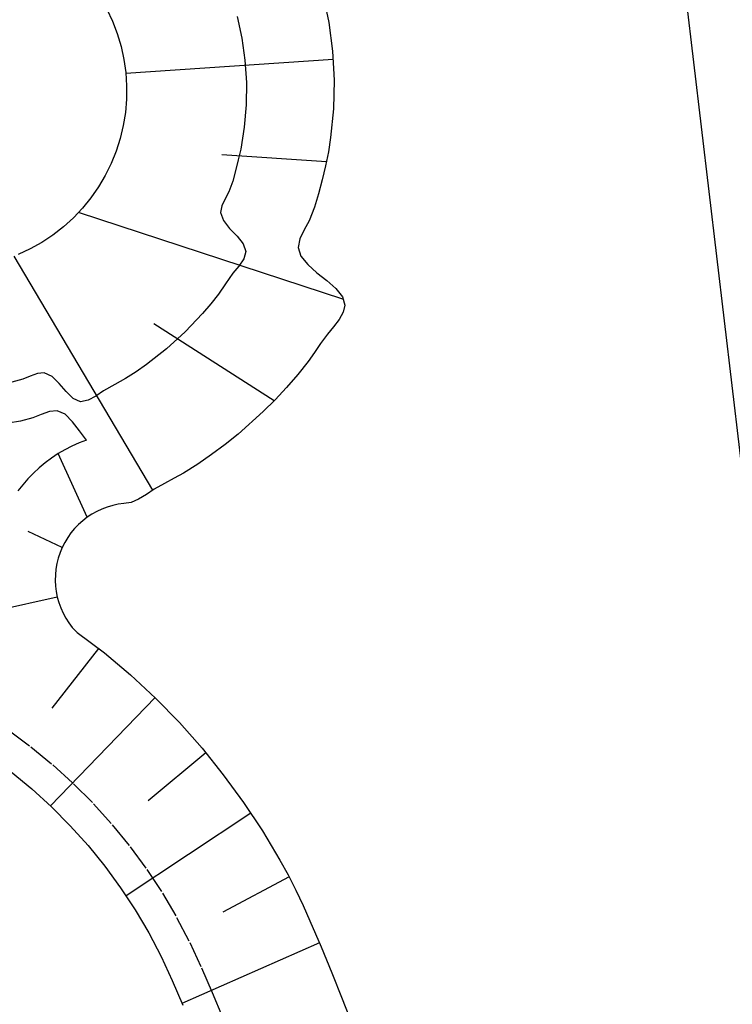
# Model space of a CAD drawing. Extents: x 446388 to 447135, y 445359 to 446567.
# Tile 50 of 80: x 446545 to 446558, y 445969 to 445988. Entities that reach past the tile are written whole.
import ezdxf

# ---------------------------------------------------------------- set-up
doc = ezdxf.new("R2010")
doc.units = 0
doc.header["$LTSCALE"] = 2
doc.header["$MEASUREMENT"] = 0
doc.linetypes.add('AUSGEZOGEN', pattern=[0])
doc.linetypes.add('PUNKTX2', pattern=[0.5, 0.25, -0.25])
for name, color, linetype in [('DB-Böschungen', 15, 'CONTINUOUS'), ('DB-RRB_41-201c', 15, 'CONTINUOUS'), ('FBRTOP', 250, 'AUSGEZOGEN')]:
    doc.layers.add(name, color=color, linetype=linetype)

msp = doc.modelspace()

# ---------------------------------------------------------------- linework, layer by layer
at = {"layer": 'DB-Böschungen', "linetype": 'Continuous'}
msp.add_line((446556.358, 445994.815), (446559.298, 445969.969), dxfattribs=at)
at = {"layer": 'DB-RRB_41-201c', "linetype": 'Continuous'}
for p, q in [((446550.328, 445988.274), (446550.438, 445987.742)), ((446546.269, 445987.994), (446546.376, 445987.768)), ((446546.376, 445987.768), (446546.465, 445987.535)), ((446548.715, 445987.858), (446548.804, 445987.449)), ((446550.438, 445987.742), (446550.508, 445987.205)), ((446546.465, 445987.535), (446546.536, 445987.295)), ((446548.804, 445987.449), (446548.863, 445987.035)), ((446546.536, 445987.295), (446546.59, 445987.051)), ((446550.508, 445987.205), (446550.537, 445986.663)), ((446546.59, 445987.051), (446546.625, 445986.804)), ((446550.52, 445987.051), (446546.626, 445986.786)), ((446548.863, 445987.035), (446548.89, 445986.617)), ((446546.625, 445986.804), (446546.641, 445986.554)), ((446550.537, 445986.663), (446550.524, 445986.122)), ((446546.641, 445986.554), (446546.639, 445986.304)), ((446548.89, 445986.617), (446548.886, 445986.199)), ((446546.639, 445986.304), (446546.618, 445986.055)), ((446548.886, 445986.199), (446548.851, 445985.782)), ((446550.524, 445986.122), (446550.471, 445985.584)), ((446546.618, 445986.055), (446546.578, 445985.808)), ((446546.578, 445985.808), (446546.52, 445985.565)), ((446548.851, 445985.782), (446548.785, 445985.369)), ((446546.52, 445985.565), (446546.444, 445985.327)), ((446550.471, 445985.584), (446550.429, 445985.317)), ((446548.785, 445985.369), (446548.738, 445985.165)), ((446546.444, 445985.327), (446546.351, 445985.095)), ((446550.392, 445985.126), (446548.43, 445985.262)), ((446550.429, 445985.317), (446550.376, 445985.052)), ((446546.351, 445985.095), (446546.24, 445984.871)), ((446548.738, 445985.165), (446548.688, 445984.962)), ((446550.376, 445985.052), (446550.311, 445984.789)), ((446546.24, 445984.871), (446546.113, 445984.656)), ((446548.688, 445984.962), (446548.636, 445984.762)), ((446546.113, 445984.656), (446545.97, 445984.451)), ((446548.636, 445984.762), (446548.561, 445984.564)), ((446550.311, 445984.789), (446550.242, 445984.53)), ((446545.97, 445984.451), (446545.812, 445984.257)), ((446548.49, 445984.432), (446548.428, 445984.302)), ((446548.561, 445984.564), (446548.49, 445984.432)), ((446550.242, 445984.53), (446550.169, 445984.274)), ((446545.812, 445984.257), (446545.641, 445984.075)), ((446548.428, 445984.302), (446548.404, 445984.176)), ((446550.169, 445984.274), (446550.069, 445984.02)), ((446545.641, 445984.075), (446545.456, 445983.907)), ((446550.72, 445982.541), (446545.737, 445984.174)), ((446548.404, 445984.176), (446548.458, 445984.024)), ((446545.456, 445983.907), (446545.259, 445983.753)), ((446548.458, 445984.024), (446548.576, 445983.877)), ((446548.576, 445983.877), (446548.715, 445983.733)), ((446550.069, 445984.02), (446549.977, 445983.85)), ((446545.259, 445983.753), (446545.051, 445983.615)), ((446548.715, 445983.733), (446548.83, 445983.59)), ((446549.977, 445983.85), (446549.896, 445983.683)), ((446545.051, 445983.615), (446544.833, 445983.492)), ((446548.83, 445983.59), (446548.879, 445983.444)), ((446549.896, 445983.683), (446549.863, 445983.522)), ((446549.863, 445983.522), (446549.915, 445983.355)), ((446547.135, 445978.962), (446544.53, 445983.355)), ((446544.833, 445983.492), (446544.607, 445983.386)), ((446548.879, 445983.444), (446548.84, 445983.308)), ((446549.915, 445983.355), (446550.042, 445983.197)), ((446548.747, 445983.171), (446548.637, 445983.035)), ((446548.84, 445983.308), (446548.747, 445983.171)), ((446550.042, 445983.197), (446550.214, 445983.045)), ((446548.637, 445983.035), (446548.496, 445982.837)), ((446550.214, 445983.045), (446550.4, 445982.897)), ((446548.496, 445982.837), (446548.366, 445982.646)), ((446550.4, 445982.897), (446550.57, 445982.748)), ((446548.366, 445982.646), (446548.223, 445982.459)), ((446550.57, 445982.748), (446550.694, 445982.595)), ((446550.694, 445982.595), (446550.741, 445982.436)), ((446548.223, 445982.459), (446548.067, 445982.278)), ((446550.741, 445982.436), (446550.709, 445982.304)), ((446548.067, 445982.278), (446547.741, 445981.933)), ((446550.709, 445982.304), (446550.63, 445982.168)), ((446549.411, 445980.64), (446547.155, 445982.084)), ((446550.526, 445982.03), (446550.415, 445981.894)), ((446550.63, 445982.168), (446550.526, 445982.03)), ((446547.741, 445981.933), (446547.39, 445981.614)), ((446550.415, 445981.894), (446550.284, 445981.717)), ((446550.284, 445981.717), (446550.166, 445981.546)), ((446547.39, 445981.614), (446547.016, 445981.322)), ((446550.166, 445981.546), (446550.049, 445981.378)), ((446547.016, 445981.322), (446546.821, 445981.184)), ((446550.049, 445981.378), (446549.855, 445981.132)), ((446544.831, 445981.104), (446544.694, 445981.046)), ((446544.967, 445981.154), (446544.831, 445981.104)), ((446545.095, 445981.166), (446544.967, 445981.154)), ((446545.241, 445981.098), (446545.095, 445981.166)), ((446546.821, 445981.184), (446546.621, 445981.059)), ((446549.855, 445981.132), (446549.646, 445980.892)), ((446544.694, 445981.046), (446544.489, 445980.99)), ((446545.376, 445980.966), (446545.241, 445981.098)), ((446545.506, 445980.815), (446545.376, 445980.966)), ((446546.418, 445980.948), (446546.208, 445980.826)), ((446546.621, 445981.059), (446546.418, 445980.948)), ((446545.638, 445980.686), (446545.506, 445980.815)), ((446546.208, 445980.826), (446546.062, 445980.729)), ((446549.646, 445980.892), (446549.43, 445980.66)), ((446545.778, 445980.624), (446545.638, 445980.686)), ((446545.917, 445980.65), (446545.778, 445980.624)), ((446546.062, 445980.729), (446545.917, 445980.65)), ((446549.43, 445980.66), (446549.208, 445980.437)), ((446545.037, 445980.385), (446544.88, 445980.32)), ((446545.191, 445980.441), (446545.037, 445980.385)), ((446545.335, 445980.455), (446545.191, 445980.441)), ((446545.489, 445980.387), (446545.335, 445980.455)), ((446545.627, 445980.248), (446545.489, 445980.387)), ((446549.208, 445980.437), (446548.738, 445980.016)), ((446544.648, 445980.256), (446544.417, 445980.219)), ((446544.88, 445980.32), (446544.648, 445980.256)), ((446545.758, 445980.074), (446545.627, 445980.248)), ((446545.888, 445979.902), (446545.758, 445980.074)), ((446548.738, 445980.016), (446548.492, 445979.82)), ((446545.749, 445979.85), (446545.614, 445979.789)), ((446545.888, 445979.902), (446545.749, 445979.85)), ((446548.492, 445979.82), (446548.238, 445979.631)), ((446545.355, 445979.648), (446545.231, 445979.566)), ((446545.482, 445979.722), (446545.355, 445979.648)), ((446545.902, 445978.453), (446545.355, 445979.648)), ((446545.614, 445979.789), (446545.482, 445979.722)), ((446548.238, 445979.631), (446547.977, 445979.45)), ((446545.112, 445979.478), (446544.998, 445979.383)), ((446545.231, 445979.566), (446545.112, 445979.478)), ((446547.977, 445979.45), (446547.711, 445979.284)), ((446544.89, 445979.282), (446544.787, 445979.176)), ((446544.998, 445979.383), (446544.89, 445979.282)), ((446547.711, 445979.284), (446547.532, 445979.187)), ((446544.787, 445979.176), (446544.691, 445979.064)), ((446547.35, 445979.089), (446547.161, 445978.978)), ((446547.532, 445979.187), (446547.35, 445979.089)), ((446544.691, 445979.064), (446544.601, 445978.947)), ((446547.014, 445978.883), (446546.867, 445978.794)), ((446547.161, 445978.978), (446547.014, 445978.883)), ((446546.484, 445978.698), (446546.38, 445978.676)), ((446546.589, 445978.713), (446546.484, 445978.698)), ((446546.724, 445978.731), (446546.589, 445978.713)), ((446546.867, 445978.794), (446546.724, 445978.731)), ((446545.99, 445978.511), (446545.902, 445978.453)), ((446546.083, 445978.563), (446545.99, 445978.511)), ((446546.179, 445978.608), (446546.083, 445978.563)), ((446546.278, 445978.646), (446546.179, 445978.608)), ((446546.38, 445978.676), (446546.278, 445978.646)), ((446545.818, 445978.388), (446545.739, 445978.317)), ((446545.902, 445978.453), (446545.818, 445978.388)), ((446545.433, 445977.887), (446544.793, 445978.189)), ((446545.597, 445978.159), (446545.536, 445978.072)), ((446545.665, 445978.241), (446545.597, 445978.159)), ((446545.739, 445978.317), (446545.665, 445978.241)), ((446545.481, 445977.981), (446545.433, 445977.887)), ((446545.536, 445978.072), (446545.481, 445977.981)), ((446545.392, 445977.789), (446545.359, 445977.688)), ((446545.433, 445977.887), (446545.392, 445977.789)), ((446545.359, 445977.688), (446545.333, 445977.585)), ((446545.314, 445977.48), (446545.304, 445977.375)), ((446545.333, 445977.585), (446545.314, 445977.48)), ((446545.304, 445977.375), (446545.301, 445977.269)), ((446545.301, 445977.269), (446545.306, 445977.162)), ((446545.306, 445977.162), (446545.319, 445977.057)), ((446545.319, 445977.057), (446545.34, 445976.953)), ((446545.34, 445976.953), (446544.174, 445976.695)), ((446545.34, 445976.953), (446545.368, 445976.851)), ((446545.368, 445976.851), (446545.404, 445976.751)), ((446545.404, 445976.751), (446545.447, 445976.654)), ((446545.447, 445976.654), (446545.497, 445976.56)), ((446545.497, 445976.56), (446545.554, 445976.47)), ((446545.554, 445976.47), (446545.617, 445976.385)), ((446545.617, 445976.385), (446545.711, 445976.292)), ((446545.711, 445976.292), (446546.223, 445975.905)), ((446546.112, 445975.992), (446545.24, 445974.871)), ((446546.223, 445975.905), (446546.716, 445975.493)), ((446546.716, 445975.493), (446547.186, 445975.057)), ((446547.177, 445975.066), (446545.211, 445973.033)), ((446547.186, 445975.057), (446547.634, 445974.598)), ((446547.634, 445974.598), (446548.057, 445974.117)), ((446548.057, 445974.117), (446548.456, 445973.616)), ((446548.131, 445974.028), (446547.049, 445973.128)), ((446544.475, 445973.67), (446544.861, 445973.352)), ((446548.456, 445973.616), (446548.834, 445973.099)), ((446544.861, 445973.352), (446545.231, 445973.015)), ((446545.231, 445973.015), (446545.583, 445972.661)), ((446548.834, 445973.099), (446549.19, 445972.567)), ((446548.974, 445972.896), (446546.632, 445971.343)), ((446545.583, 445972.661), (446545.917, 445972.289)), ((446549.19, 445972.567), (446549.52, 445972.017)), ((446545.917, 445972.289), (446546.232, 445971.901)), ((446546.232, 445971.901), (446546.528, 445971.497)), ((446549.52, 445972.017), (446549.674, 445971.736)), ((446549.694, 445971.699), (446548.448, 445971.038)), ((446549.674, 445971.736), (446549.821, 445971.451)), ((446546.528, 445971.497), (446546.802, 445971.08)), ((446549.821, 445971.451), (446549.956, 445971.165)), ((446549.956, 445971.165), (446550.084, 445970.875)), ((446546.802, 445971.08), (446547.056, 445970.649)), ((446550.084, 445970.875), (446550.291, 445970.389)), ((446547.056, 445970.649), (446547.288, 445970.206)), ((446550.26, 445970.462), (446547.681, 445969.322)), ((446550.291, 445970.389), (446550.492, 445969.901)), ((446547.288, 445970.206), (446547.497, 445969.752)), ((446550.492, 445969.901), (446550.688, 445969.411)), ((446547.497, 445969.752), (446547.694, 445969.292)), ((446550.688, 445969.411), (446550.88, 445968.918))]:
    msp.add_line(p, q, dxfattribs=at)
at = {"layer": 'DB-RRB_41-201c', "linetype": 'PUNKTX2'}
for p, q in [((446544.419, 445974.459), (446544.845, 445974.143)), ((446544.845, 445974.143), (446545.254, 445973.806)), ((446545.254, 445973.806), (446545.646, 445973.449)), ((446545.646, 445973.449), (446546.019, 445973.073)), ((446546.019, 445973.073), (446546.373, 445972.679)), ((446546.373, 445972.679), (446546.707, 445972.267)), ((446546.707, 445972.267), (446547.02, 445971.84)), ((446547.02, 445971.84), (446547.312, 445971.397)), ((446547.312, 445971.397), (446547.58, 445970.94)), ((446547.58, 445970.94), (446547.826, 445970.471)), ((446547.826, 445970.471), (446548.047, 445969.991)), ((446548.047, 445969.991), (446548.247, 445969.526)), ((446548.247, 445969.526), (446548.441, 445969.059))]:
    msp.add_line(p, q, dxfattribs=at)
at = {"layer": 'FBRTOP'}
for points in [[(446576.449, 446163.728, -0.000132), (446578.343, 446150.384, -0.000157), (446579.926, 446139.19, -0.000509), (446581.889, 446125.17, 0.000658), (446583.412, 446114.317, 0.000059), (446585.17, 446101.916, 0.000061), (446586.887, 446089.829, 0.000001), (446588.957, 446075.27, 0.000001), (446590.43, 446064.906, 0.000008), (446592.183, 446052.577, -0.000007), (446593.936, 446040.247, -0.00042), (446595.406, 446029.844, 0.000308), (446597.407, 446015.661, 0.000387), (446598.701, 446006.581, -0.000225), (446600.926, 445991.002, -0.000119), (446601.235, 445988.828, -0.000144)], [(446566.966, 446230.666, -0.000005), (446569.439, 446213.123, -0.000025)]]:
    msp.add_lwpolyline(points, format="xyb", dxfattribs=at)
at = {"layer": 'FBRTOP', "const_width": 0.5}
msp.add_lwpolyline([(446531.367, 446503.536), (446538.553, 446452.838, -0.000002), (446545.569, 446403.333, 0.000001), (446552.586, 446353.827, 0.000002), (446561.357, 446291.946, -0.000002), (446570.128, 446230.064, -0.000002), (446578.898, 446168.183, 0.000003), (446587.669, 446106.301, 0.000001), (446596.44, 446044.42, -0.000002), (446605.211, 445982.538, 0), (446618.474, 445888.956, 0), (446629.769, 445809.27), (446643.802, 445710.259, 0.000002), (446659.589, 445598.873, -0.000002), (446675.377, 445487.486), (446689.41, 445388.475, 0.000001), (446690.644, 445379.768, 0)], format="xyb", dxfattribs=at)

doc.saveas('drawing.dxf')
